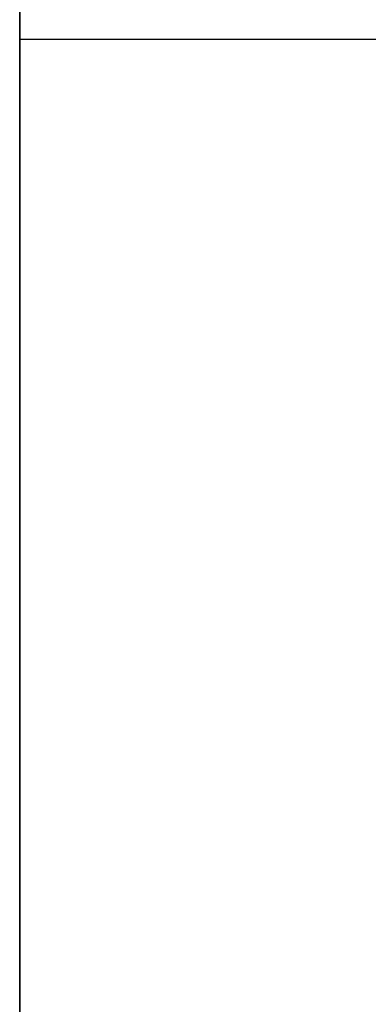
# Model space of a CAD drawing. Header units: millimetres. Extents: x -417 to 417, y -220 to 218.
# Tile 4 of 21: x -400 to -392.57, y 169.81 to 190.81. Entities that reach past the tile are written whole.
import ezdxf

# ---------------------------------------------------------------- set-up
doc = ezdxf.new("R2010")
doc.units = ezdxf.units.MM
doc.layers.add('Défaut', color=7, linetype='Continuous', true_color=0x000000)

msp = doc.modelspace()

# ---------------------------------------------------------------- linework, layer by layer
at = {"layer": 'Défaut'}
for p, q in [((-400, 194, 773), (-400, -6, 773)), ((-400, 194, 968), (-400, -6, 968)), ((-400, 190.394, 258), (-400, -209.606, 258))]:
    msp.add_line(p, q, dxfattribs=at)
for points in [[(-400, 194, 765), (-400, 94, 765), (-400, -6, 765)], [(-400, -6, 781), (-400, 94, 781), (-400, 194, 781)], [(-400, 194, 960), (-400, 94, 960), (-400, -6, 960)], [(-400, -6, 976), (-400, 94, 976), (-400, 194, 976)], [(-400, 190.394, 266), (-400, -9.606, 266), (-400, -209.606, 266)], [(-400, 190.394, 266), (0, 190.394, 266), (400, 190.394, 266)], [(-400, -209.606, 250), (-400, -9.606, 250), (-400, 190.394, 250)], [(-400, 190.394, 250), (0, 190.394, 250), (400, 190.394, 250)], [(-400, 190.394, 250), (-400, 190.394, 258), (-400, 190.394, 266)], [(-400, 190.394, 258), (0, 190.394, 258), (400, 190.394, 258)]]:
    msp.add_open_spline(points, degree=2, dxfattribs=at)

doc.saveas('drawing.dxf')
